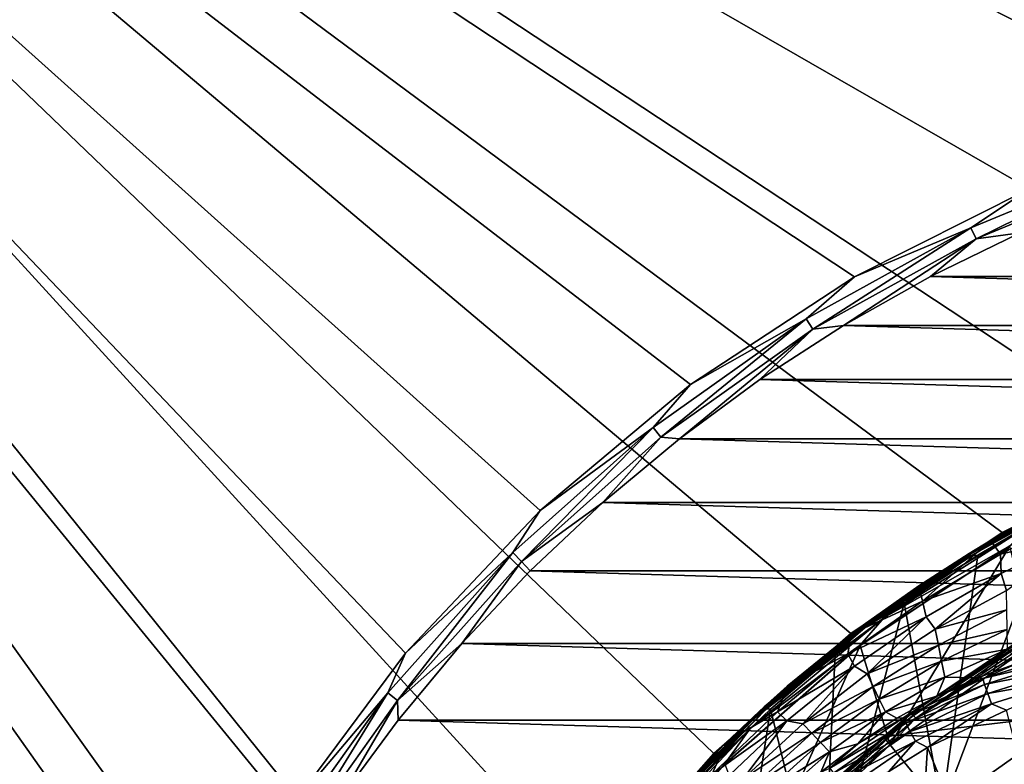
# Model space of a CAD drawing. Header units: metres. Extents: x -50 to 50, y -86 to 50.
# Tile 241 of 256: x -28 to -11, y 16 to 28. Entities that reach past the tile are written whole.
import ezdxf

# ---------------------------------------------------------------- set-up
doc = ezdxf.new("R2010")
doc.units = ezdxf.units.M
doc.layers.add('solid_MONTA1__SW0001', color=7, linetype='CONTINUOUS')

msp = doc.modelspace()

# ---------------------------------------------------------------- linework, layer by layer
at = {"layer": 'solid_MONTA1__SW0001'}
for points in [[(-27.132597, -6.430617, 102.5), (-26.202694, -9.536955, 102.5), (-50, 47.999832, 102.5)], [(-35, -15.346529, 102.5), (-50, 47.999832, 102.5), (-26.202694, -9.536955, 102.5)], [(-27.695787, -3.236854, 102.5), (-27.132597, -6.430617, 102.5), (-50, 47.999832, 102.5)], [(-27.884312, 0, 102.5), (-27.695787, -3.236854, 102.5), (-50, 47.999832, 102.5)], [(-27.695787, 3.236854, 102.5), (-27.884312, 0, 102.5), (-50, 47.999832, 102.5)], [(-27.132597, 6.430617, 102.5), (-27.695787, 3.236854, 102.5), (-50, 47.999832, 102.5)], [(-26.202694, 9.536955, 102.5), (-27.132597, 6.430617, 102.5), (-50, 47.999832, 102.5)], [(-24.918159, 12.5148, 102.5), (-26.202694, 9.536955, 102.5), (-50, 47.999832, 102.5)], [(-23.297253, 15.322202, 102.5), (-24.918159, 12.5148, 102.5), (-50, 47.999832, 102.5)], [(-21.360435, 17.923859, 102.5), (-23.297253, 15.322202, 102.5), (-50, 47.999832, 102.5)], [(-19.135229, 20.282431, 102.5), (-21.360435, 17.923859, 102.5), (-50, 47.999832, 102.5)], [(-16.651365, 22.366646, 102.5), (-19.135229, 20.282431, 102.5), (-50, 47.999832, 102.5)], [(-13.942542, 24.148226, 102.5), (-16.651365, 22.366646, 102.5), (-50, 47.999832, 102.5)], [(-11.044392, 25.603817, 102.5), (-13.942542, 24.148226, 102.5), (-50, 47.999832, 102.5)], [(-7.996583, 26.71307, 102.5), (-11.044392, 25.603817, 102.5), (-50, 47.999832, 102.5)], [(-4.842616, 27.460573, 102.5), (-7.996583, 26.71307, 102.5), (-50, 47.999832, 102.5)], [(-1.621328, 27.837101, 102.5), (-4.842616, 27.460573, 102.5), (-50, 47.999832, 102.5)], [(1.621328, 27.837101, 102.5), (-1.621328, 27.837101, 102.5), (-50, 47.999832, 102.5)], [(-0.421375, 33.426994, 102.5), (1.621328, 27.837101, 102.5), (-50, 47.999832, 102.5)], [(-21.249317, 8.801449, 108.5), (-49.207382, 47.907551, 108.5), (-49.207382, -47.907551, 108.5)], [(-8.801449, 21.249317, 108.5), (49.207382, 47.907547, 108.5), (-49.207382, 47.907551, 108.5)], [(-11.500178, 19.918446, 108.5), (-8.801449, 21.249317, 108.5), (-49.207382, 47.907551, 108.5)], [(-14.001358, 18.247242, 108.5), (-11.500178, 19.918446, 108.5), (-49.207382, 47.907551, 108.5)], [(-16.263428, 16.263428, 108.5), (-14.001358, 18.247242, 108.5), (-49.207382, 47.907551, 108.5)], [(-18.247242, 14.001358, 108.5), (-16.263428, 16.263428, 108.5), (-49.207382, 47.907551, 108.5)], [(-19.918446, 11.500178, 108.5), (-18.247242, 14.001358, 108.5), (-49.207382, 47.907551, 108.5)], [(-21.249317, 8.801449, 108.5), (-19.918446, 11.500178, 108.5), (-49.207382, 47.907551, 108.5)], [(-9.14882, 26.145826, 102.390617), (-12.018699, 24.957085, 102.390617), (-11.044392, 25.603817, 102.5)], [(-11.930484, 24.773905, 102.322868), (-12.018699, 24.957085, 102.390617), (-9.14882, 26.145826, 102.390617)], [(-9.081671, 25.953922, 102.322868), (-11.930484, 24.773905, 102.322868), (-9.14882, 26.145826, 102.390617)], [(-9.081671, 25.953922, 102.322868), (-11.203898, 24.877779, 102.300003), (-11.930484, 24.773905, 102.322868)], [(-12.018699, 24.957085, 102.390617), (-13.942542, 24.148226, 102.5), (-11.044392, 25.603817, 102.5)], [(-12.018699, 24.957085, 102.390617), (-14.737434, 23.454493, 102.390617), (-13.942542, 24.148226, 102.5)], [(-14.629265, 23.282343, 102.322868), (-14.737434, 23.454493, 102.390617), (-12.018699, 24.957085, 102.390617)], [(-11.930484, 24.773905, 102.322868), (-14.629265, 23.282343, 102.322868), (-12.018699, 24.957085, 102.390617)], [(-11.930484, 24.773905, 102.322868), (-14.122633, 23.344902, 102.300003), (-14.629265, 23.282343, 102.322868)], [(-11.930484, 24.773905, 102.322868), (-12.685948, 24.155725, 102.300003), (-14.122633, 23.344902, 102.300003)], [(-12.685948, 24.155725, 102.300003), (-11.203898, 24.877779, 102.300003), (12.6858, 24.155804, 102.300003)], [(-11.930484, 24.773905, 102.322868), (-11.203898, 24.877779, 102.300003), (-12.685948, 24.155725, 102.300003)], [(-14.737434, 23.454493, 102.390617), (-16.651365, 22.366646, 102.5), (-13.942542, 24.148226, 102.5)], [(-14.122633, 23.344902, 102.300003), (-12.685948, 24.155725, 102.300003), (14.122458, 23.345009, 102.300003)], [(-12.685948, 24.155725, 102.300003), (12.6858, 24.155804, 102.300003), (14.122458, 23.345009, 102.300003)], [(-14.737434, 23.454493, 102.390617), (-17.270838, 21.656946, 102.390617), (-16.651365, 22.366646, 102.5)], [(-17.144075, 21.49799, 102.322868), (-17.270838, 21.656946, 102.390617), (-14.737434, 23.454493, 102.390617)], [(-14.629265, 23.282343, 102.322868), (-17.144075, 21.49799, 102.322868), (-14.737434, 23.454493, 102.390617)], [(-14.629265, 23.282343, 102.322868), (-16.834574, 21.471603, 102.300003), (-17.144075, 21.49799, 102.322868)], [(-14.629265, 23.282343, 102.322868), (-15.506985, 22.449154, 102.300003), (-16.834574, 21.471603, 102.300003)], [(-15.506985, 22.449154, 102.300003), (-14.122633, 23.344902, 102.300003), (15.506783, 22.449293, 102.300003)], [(-14.629265, 23.282343, 102.322868), (-14.122633, 23.344902, 102.300003), (-15.506985, 22.449154, 102.300003)], [(-14.122633, 23.344902, 102.300003), (14.122458, 23.345009, 102.300003), (15.506783, 22.449293, 102.300003)], [(-17.270838, 21.656946, 102.390617), (-19.135229, 20.282431, 102.5), (-16.651365, 22.366646, 102.5)], [(-16.834574, 21.471603, 102.300003), (-15.506985, 22.449154, 102.300003), (16.834351, 21.471779, 102.300003)], [(-15.506985, 22.449154, 102.300003), (15.506783, 22.449293, 102.300003), (16.834351, 21.471779, 102.300003)], [(-17.270838, 21.656946, 102.390617), (-19.587051, 19.587051, 102.390617), (-19.135229, 20.282431, 102.5)], [(-19.443287, 19.443287, 102.322868), (-19.587051, 19.587051, 102.390617), (-17.270838, 21.656946, 102.390617)], [(-17.144075, 21.49799, 102.322868), (-19.443287, 19.443287, 102.322868), (-17.270838, 21.656946, 102.390617)], [(-17.144075, 21.49799, 102.322868), (-18.101463, 20.414944, 102.300003), (-19.443287, 19.443287, 102.322868)], [(-17.144075, 21.49799, 102.322868), (-16.834574, 21.471603, 102.300003), (-18.101463, 20.414944, 102.300003)], [(-18.101463, 20.414944, 102.300003), (-16.834574, 21.471603, 102.300003), (18.101221, 20.415159, 102.300003)], [(-16.834574, 21.471603, 102.300003), (16.834351, 21.471779, 102.300003), (18.101221, 20.415159, 102.300003)], [(-11.500178, 19.918446, 108.5), (-8.801719, 21.249229, 169.300003), (-8.801449, 21.249317, 108.5)], [(-11.500178, 19.918446, 108.5), (-11.5, 19.918585, 169.300003), (-8.801719, 21.249229, 169.300003)], [(-8.801719, 21.249229, 169.300003), (-11.5, 19.918585, 169.300003), (-11.065808, 20.12863, 169.471008)], [(-10.193793, 20.602896, 172.473969), (-12.044271, 19.573376, 172.473969), (-10.534247, 20.431097, 172.514587)], [(-12.032591, 19.558783, 172.43779), (-12.044271, 19.573376, 172.473969), (-10.193793, 20.602896, 172.473969)], [(-10.183953, 20.587076, 172.43779), (-12.032591, 19.558783, 172.43779), (-10.193793, 20.602896, 172.473969)], [(-12.014407, 19.533133, 172.411438), (-12.032591, 19.558783, 172.43779), (-10.183953, 20.587076, 172.43779)], [(-10.168549, 20.559704, 172.411438), (-12.014407, 19.533133, 172.411438), (-10.183953, 20.587076, 172.43779)], [(-11.900815, 19.547262, 172.399994), (-12.014407, 19.533133, 172.411438), (-10.168549, 20.559704, 172.411438)], [(-10.647245, 20.260118, 172.399994), (-11.900815, 19.547262, 172.399994), (-10.168549, 20.559704, 172.411438)], [(-19.443287, 19.443287, 102.322868), (-18.101463, 20.414944, 102.300003), (-19.301382, 19.284395, 102.300003)], [(-19.301382, 19.284395, 102.300003), (-18.101463, 20.414944, 102.300003), (19.301128, 19.284651, 102.300003)], [(-18.101463, 20.414944, 102.300003), (18.101221, 20.415159, 102.300003), (19.301128, 19.284651, 102.300003)], [(-12.044271, 19.573376, 172.473969), (-11.694107, 19.786428, 172.51445), (-10.534247, 20.431097, 172.514587)], [(-10.534247, 20.431097, 172.514587), (-11.694107, 19.786428, 172.51445), (-11.52556, 19.561874, 174.939468)], [(-10.534247, 20.431097, 172.514587), (-11.52556, 19.561874, 174.939468), (-10.198472, 20.241102, 174.939468)], [(-19.587051, 19.587051, 102.390617), (-21.360435, 17.923859, 102.5), (-19.135229, 20.282431, 102.5)], [(-10.647245, 20.260118, 172.399994), (-10.290907, 16.922169, 172.399994), (-12.498887, 15.363619, 172.399994)], [(-10.647245, 20.260118, 172.399994), (-12.498887, 15.363619, 172.399994), (-11.900815, 19.547262, 172.399994)], [(-10.198472, 20.241102, 174.939468), (-11.52556, 19.561874, 174.939468), (-10.235502, 19.860147, 177.368988)], [(-11.065808, 20.12863, 169.471008), (-13.501337, 18.582996, 169.471008), (-11.023926, 20.052446, 169.621521)], [(-11.5, 19.918585, 169.300003), (-13.501337, 18.582996, 169.471008), (-11.065808, 20.12863, 169.471008)], [(-13.501337, 18.582996, 169.471008), (-13.450237, 18.512663, 169.621521), (-11.023926, 20.052446, 169.621521)], [(-11.375, 19.702078, 169.733017), (-11.023926, 20.052446, 169.621521), (-13.450237, 18.512663, 169.621521)], [(-11.5, 19.918585, 169.300003), (-14.001513, 18.247128, 169.300003), (-13.501337, 18.582996, 169.471008)], [(-14.001358, 18.247242, 108.5), (-14.001513, 18.247128, 169.300003), (-11.5, 19.918585, 169.300003)], [(-14.001358, 18.247242, 108.5), (-11.5, 19.918585, 169.300003), (-11.500178, 19.918446, 108.5)], [(-11.52556, 19.561874, 174.939468), (-11.517213, 19.242197, 177.368988), (-10.235502, 19.860147, 177.368988)], [(-10.235502, 19.860147, 177.368988), (-11.517213, 19.242197, 177.368988), (-11.427204, 18.963104, 179.798492)], [(-13.849322, 18.048788, 169.733017), (-13.848977, 18.049007, 169.800003), (-11.374999, 19.702078, 169.800003)], [(-13.849322, 18.048788, 169.733017), (-11.374999, 19.702078, 169.800003), (-11.375, 19.702078, 169.733017)], [(-13.849322, 18.048788, 169.733017), (-11.375, 19.702078, 169.733017), (-13.450237, 18.512663, 169.621521)], [(-13.350351, 16.409586, 169.800003), (-11.374999, 19.702078, 169.800003), (-13.848977, 18.049007, 169.800003)], [(-13.350351, 16.409586, 169.800003), (-10.991528, 18.074591, 169.800003), (-11.374999, 19.702078, 169.800003)], [(-11.694107, 19.786428, 172.51445), (-12.875892, 19.040403, 172.515625), (-12.814894, 18.784153, 174.939468)], [(-12.044271, 19.573376, 172.473969), (-12.875892, 19.040403, 172.515625), (-11.694107, 19.786428, 172.51445)], [(-11.694107, 19.786428, 172.51445), (-12.814894, 18.784153, 174.939468), (-11.52556, 19.561874, 174.939468)], [(-19.587051, 19.587051, 102.390617), (-21.656946, 17.270838, 102.390617), (-21.360435, 17.923859, 102.5)], [(-21.49799, 17.144075, 102.322868), (-21.656946, 17.270838, 102.390617), (-19.587051, 19.587051, 102.390617)], [(-19.443287, 19.443287, 102.322868), (-21.49799, 17.144075, 102.322868), (-19.587051, 19.587051, 102.390617)], [(-12.044271, 19.573376, 172.473969), (-13.797422, 18.385321, 172.473969), (-12.875892, 19.040403, 172.515625)], [(-13.784006, 18.37219, 172.43779), (-13.797422, 18.385321, 172.473969), (-12.044271, 19.573376, 172.473969)], [(-12.032591, 19.558783, 172.43779), (-13.784006, 18.37219, 172.43779), (-12.044271, 19.573376, 172.473969)], [(-13.763162, 18.348602, 172.411438), (-13.784006, 18.37219, 172.43779), (-12.032591, 19.558783, 172.43779)], [(-12.014407, 19.533133, 172.411438), (-13.763162, 18.348602, 172.411438), (-12.032591, 19.558783, 172.43779)], [(-11.900815, 19.547262, 172.399994), (-12.498887, 15.363619, 172.399994), (-13.121416, 18.75255, 172.399994)], [(-11.900815, 19.547262, 172.399994), (-13.121416, 18.75255, 172.399994), (-12.014407, 19.533133, 172.411438)], [(-11.52556, 19.561874, 174.939468), (-12.814894, 18.784153, 174.939468), (-11.517213, 19.242197, 177.368988)], [(-19.443287, 19.443287, 102.322868), (-20.430897, 18.083454, 102.300003), (-21.49799, 17.144075, 102.322868)], [(-19.443287, 19.443287, 102.322868), (-19.301382, 19.284395, 102.300003), (-20.430897, 18.083454, 102.300003)], [(-13.121416, 18.75255, 172.399994), (-13.763162, 18.348602, 172.411438), (-12.014407, 19.533133, 172.411438)], [(-20.430897, 18.083454, 102.300003), (-19.301382, 19.284395, 102.300003), (20.430635, 18.08375, 102.300003)], [(-19.301382, 19.284395, 102.300003), (19.301128, 19.284651, 102.300003), (20.430635, 18.08375, 102.300003)], [(-12.814894, 18.784153, 174.939468), (-12.757868, 18.523821, 177.368988), (-11.517213, 19.242197, 177.368988)], [(-11.517213, 19.242197, 177.368988), (-12.757868, 18.523821, 177.368988), (-12.60681, 18.320211, 179.798492)], [(-11.517213, 19.242197, 177.368988), (-12.60681, 18.320211, 179.798492), (-11.427204, 18.963104, 179.798492)], [(-12.875892, 19.040403, 172.515625), (-13.993077, 18.23971, 172.513611), (-12.814894, 18.784153, 174.939468)], [(-13.797422, 18.385321, 172.473969), (-13.993077, 18.23971, 172.513611), (-12.875892, 19.040403, 172.515625)], [(-11.427204, 18.963104, 179.798492), (-12.60681, 18.320211, 179.798492), (-11.422028, 18.639372, 182.227997)], [(-13.121416, 18.75255, 172.399994), (-12.498887, 15.363619, 172.399994), (-14.474751, 13.518272, 172.399994)], [(-13.121416, 18.75255, 172.399994), (-14.474751, 13.518272, 172.399994), (-14.261065, 17.906351, 172.399994)], [(-13.121416, 18.75255, 172.399994), (-14.261065, 17.906351, 172.399994), (-13.763162, 18.348602, 172.411438)], [(-12.814894, 18.784153, 174.939468), (-14.048581, 17.913269, 174.939468), (-12.757868, 18.523821, 177.368988)], [(-13.993077, 18.23971, 172.513611), (-14.048581, 17.913269, 174.939468), (-12.814894, 18.784153, 174.939468)], [(-13.501337, 18.582996, 169.471008), (-15.723942, 16.744297, 169.471008), (-13.450237, 18.512663, 169.621521)], [(-14.001513, 18.247128, 169.300003), (-15.723942, 16.744297, 169.471008), (-13.501337, 18.582996, 169.471008)], [(-12.60681, 18.320211, 179.798492), (-12.553759, 18.055178, 182.227997), (-11.422028, 18.639372, 182.227997)], [(-11.422028, 18.639372, 182.227997), (-12.553759, 18.055178, 182.227997), (-11.416823, 18.315651, 184.657501)], [(-15.723942, 16.744297, 169.471008), (-15.66443, 16.680923, 169.621521), (-13.450237, 18.512663, 169.621521)], [(-13.849322, 18.048788, 169.733017), (-13.450237, 18.512663, 169.621521), (-15.66443, 16.680923, 169.621521)], [(-14.048581, 17.913269, 174.939468), (-13.942747, 17.710135, 177.368988), (-12.757868, 18.523821, 177.368988)], [(-12.757868, 18.523821, 177.368988), (-13.942747, 17.710135, 177.368988), (-13.732924, 17.582041, 179.798492)], [(-12.757868, 18.523821, 177.368988), (-13.732924, 17.582041, 179.798492), (-12.60681, 18.320211, 179.798492)], [(-12.998982, 16.940603, 170.021729), (-11.081185, 18.222233, 170.100891), (-10.676582, 18.492382, 170.021729)], [(-12.998982, 16.940603, 170.021729), (-10.676582, 18.492382, 170.021729), (-12.993844, 16.933907, 169.938705)], [(-10.676582, 18.492382, 170.021729), (-10.672361, 18.485073, 169.938705), (-12.993844, 16.933907, 169.938705)], [(-12.993844, 16.933907, 169.938705), (-10.672361, 18.485073, 169.938705), (-12.96853, 16.900917, 169.866348)], [(-10.672361, 18.485073, 169.938705), (-10.651569, 18.44906, 169.866348), (-12.96853, 16.900917, 169.866348)], [(-12.96853, 16.900917, 169.866348), (-10.651569, 18.44906, 169.866348), (-12.927446, 16.847376, 169.817276)], [(-10.651569, 18.44906, 169.866348), (-10.617826, 18.390615, 169.817276), (-12.927446, 16.847376, 169.817276)], [(-14.001513, 18.247128, 169.300003), (-16.263456, 16.263456, 169.300003), (-15.723942, 16.744297, 169.471008)], [(-16.263428, 16.263428, 108.5), (-16.263456, 16.263456, 169.300003), (-14.001513, 18.247128, 169.300003)], [(-16.263428, 16.263428, 108.5), (-14.001513, 18.247128, 169.300003), (-14.001358, 18.247242, 108.5)], [(-13.797422, 18.385321, 172.473969), (-15.432136, 17.038561, 172.473969), (-13.993077, 18.23971, 172.513611)], [(-15.417109, 17.027147, 172.43779), (-15.432136, 17.038561, 172.473969), (-13.797422, 18.385321, 172.473969)], [(-15.432136, 17.038561, 172.473969), (-15.053736, 17.376322, 172.513199), (-13.993077, 18.23971, 172.513611)], [(-13.784006, 18.37219, 172.43779), (-15.417109, 17.027147, 172.43779), (-13.797422, 18.385321, 172.473969)], [(-15.393746, 17.005981, 172.411438), (-15.417109, 17.027147, 172.43779), (-13.784006, 18.37219, 172.43779)], [(-13.763162, 18.348602, 172.411438), (-15.393746, 17.005981, 172.411438), (-13.784006, 18.37219, 172.43779)], [(-15.329693, 17.000351, 172.399994), (-15.393746, 17.005981, 172.411438), (-13.763162, 18.348602, 172.411438)], [(-14.261065, 17.906351, 172.399994), (-15.329693, 17.000351, 172.399994), (-13.763162, 18.348602, 172.411438)], [(-13.993077, 18.23971, 172.513611), (-15.053736, 17.376322, 172.513199), (-14.048581, 17.913269, 174.939468)], [(-12.60681, 18.320211, 179.798492), (-13.732924, 17.582041, 179.798492), (-12.553759, 18.055178, 182.227997)], [(-12.927446, 16.847376, 169.817276), (-10.617826, 18.390615, 169.817276), (-10.991528, 18.074591, 169.800003)], [(-12.553759, 18.055178, 182.227997), (-12.500677, 17.790163, 184.657501), (-11.416823, 18.315651, 184.657501)], [(-11.416823, 18.315651, 184.657501), (-12.500677, 17.790163, 184.657501), (-11.411614, 17.99193, 187.087006)], [(-21.49799, 17.144075, 102.322868), (-20.430897, 18.083454, 102.300003), (-21.486507, 16.81555, 102.300003)], [(-21.486507, 16.81555, 102.300003), (-20.430897, 18.083454, 102.300003), (21.486244, 16.815887, 102.300003)], [(-20.430897, 18.083454, 102.300003), (20.430635, 18.08375, 102.300003), (21.486244, 16.815887, 102.300003)], [(-10.290907, 16.922169, 172.399994), (-11.081185, 18.222233, 170.100891), (-13.459235, 16.543623, 170.100891)], [(-12.998982, 16.940603, 170.021729), (-13.459235, 16.543623, 170.100891), (-11.081185, 18.222233, 170.100891)], [(-12.927446, 16.847376, 169.817276), (-10.991528, 18.074591, 169.800003), (-13.350351, 16.409586, 169.800003)], [(-21.656946, 17.270838, 102.390617), (-23.297253, 15.322202, 102.5), (-21.360435, 17.923859, 102.5)], [(-16.086679, 16.086679, 169.733017), (-16.086634, 16.086634, 169.800003), (-13.848977, 18.049007, 169.800003)], [(-16.086679, 16.086679, 169.733017), (-13.848977, 18.049007, 169.800003), (-13.849322, 18.048788, 169.733017)], [(-16.086679, 16.086679, 169.733017), (-13.849322, 18.048788, 169.733017), (-15.66443, 16.680923, 169.621521)], [(-15.460173, 14.439109, 169.800003), (-13.848977, 18.049007, 169.800003), (-16.086634, 16.086634, 169.800003)], [(-15.460173, 14.439109, 169.800003), (-13.350351, 16.409586, 169.800003), (-13.848977, 18.049007, 169.800003)], [(-14.261065, 17.906351, 172.399994), (-14.474751, 13.518272, 172.399994), (-15.329693, 17.000351, 172.399994)], [(-14.048581, 17.913269, 174.939468), (-15.211998, 16.955006, 174.939468), (-13.942747, 17.710135, 177.368988)], [(-15.053736, 17.376322, 172.513199), (-15.211998, 16.955006, 174.939468), (-14.048581, 17.913269, 174.939468)], [(-13.732924, 17.582041, 179.798492), (-13.631587, 17.373629, 182.227997), (-12.553759, 18.055178, 182.227997)], [(-12.553759, 18.055178, 182.227997), (-13.631587, 17.373629, 182.227997), (-12.500677, 17.790163, 184.657501)], [(-12.500677, 17.790163, 184.657501), (-12.447589, 17.525146, 187.087006), (-11.411614, 17.99193, 187.087006)], [(-11.411614, 17.99193, 187.087006), (-12.447589, 17.525146, 187.087006), (-11.907979, 17.518263, 189.190735)], [(-11.411614, 17.99193, 187.087006), (-11.907979, 17.518263, 189.190735), (-11.215121, 17.771648, 189.233154)], [(-11.819717, 17.50511, 189.373627), (-10.419021, 17.945654, 189.443939), (-11.215121, 17.771648, 189.233154)], [(-10.40261, 17.841648, 189.620132), (-10.419021, 17.945654, 189.443939), (-11.819717, 17.50511, 189.373627)], [(-13.631587, 17.373629, 182.227997), (-13.530215, 17.165239, 184.657501), (-12.500677, 17.790163, 184.657501)], [(-12.500677, 17.790163, 184.657501), (-13.530215, 17.165239, 184.657501), (-12.447589, 17.525146, 187.087006)], [(-11.819717, 17.50511, 189.373627), (-11.215121, 17.771648, 189.233154), (-11.907979, 17.518263, 189.190735)], [(-10.40261, 17.841648, 189.620132), (-11.819717, 17.50511, 189.373627), (-11.789141, 17.405945, 189.550705)], [(-10.40261, 17.841648, 189.620132), (-11.789141, 17.405945, 189.550705), (-10.372993, 17.688887, 189.760895)], [(-15.211998, 16.955006, 174.939468), (-15.059414, 16.806889, 177.368988), (-13.942747, 17.710135, 177.368988)], [(-13.942747, 17.710135, 177.368988), (-15.059414, 16.806889, 177.368988), (-14.795384, 16.754, 179.798492)], [(-13.942747, 17.710135, 177.368988), (-14.795384, 16.754, 179.798492), (-13.732924, 17.582041, 179.798492)], [(-13.732924, 17.582041, 179.798492), (-14.795384, 16.754, 179.798492), (-13.631587, 17.373629, 182.227997)], [(-11.789141, 17.405945, 189.550705), (-11.738091, 17.260258, 189.692825), (-10.372993, 17.688887, 189.760895)], [(-10.372993, 17.688887, 189.760895), (-11.738091, 17.260258, 189.692825), (-10.33401, 17.507187, 189.847977)], [(-13.530215, 17.165239, 184.657501), (-13.428838, 16.956852, 187.087006), (-12.447589, 17.525146, 187.087006)], [(-12.447589, 17.525146, 187.087006), (-13.428838, 16.956852, 187.087006), (-12.577165, 17.21328, 189.149719)], [(-13.137909, 16.856991, 189.30043), (-11.819717, 17.50511, 189.373627), (-12.577165, 17.21328, 189.149719)], [(-11.789141, 17.405945, 189.550705), (-11.819717, 17.50511, 189.373627), (-13.137909, 16.856991, 189.30043)], [(-12.447589, 17.525146, 187.087006), (-12.577165, 17.21328, 189.149719), (-11.907979, 17.518263, 189.190735)], [(-11.819717, 17.50511, 189.373627), (-11.907979, 17.518263, 189.190735), (-12.577165, 17.21328, 189.149719)], [(-11.738091, 17.260258, 189.692825), (-11.673191, 17.086948, 189.78154), (-10.33401, 17.507187, 189.847977)], [(-10.33401, 17.507187, 189.847977), (-11.673191, 17.086948, 189.78154), (-11.425309, 16.980473, 189.822144)], [(-21.656946, 17.270838, 102.390617), (-23.454493, 14.737434, 102.390617), (-23.297253, 15.322202, 102.5)], [(-23.282343, 14.629265, 102.322868), (-23.454493, 14.737434, 102.390617), (-21.656946, 17.270838, 102.390617)], [(-21.49799, 17.144075, 102.322868), (-23.282343, 14.629265, 102.322868), (-21.656946, 17.270838, 102.390617)], [(-15.053736, 17.376322, 172.513199), (-16.057993, 16.451939, 172.514587), (-15.211998, 16.955006, 174.939468)], [(-15.432136, 17.038561, 172.473969), (-16.057993, 16.451939, 172.514587), (-15.053736, 17.376322, 172.513199)], [(-14.795384, 16.754, 179.798492), (-14.647751, 16.600071, 182.227997), (-13.631587, 17.373629, 182.227997)], [(-13.631587, 17.373629, 182.227997), (-14.647751, 16.600071, 182.227997), (-13.530215, 17.165239, 184.657501)], [(-11.789141, 17.405945, 189.550705), (-13.137909, 16.856991, 189.30043), (-13.093827, 16.764973, 189.478531)], [(-11.789141, 17.405945, 189.550705), (-13.093827, 16.764973, 189.478531), (-11.738091, 17.260258, 189.692825)], [(-13.093827, 16.764973, 189.478531), (-13.022355, 16.629732, 189.622147), (-11.738091, 17.260258, 189.692825)], [(-11.738091, 17.260258, 189.692825), (-13.022355, 16.629732, 189.622147), (-11.673191, 17.086948, 189.78154)], [(-21.49799, 17.144075, 102.322868), (-22.463045, 15.486835, 102.300003), (-23.282343, 14.629265, 102.322868)], [(-21.49799, 17.144075, 102.322868), (-21.486507, 16.81555, 102.300003), (-22.463045, 15.486835, 102.300003)], [(-14.647751, 16.600071, 182.227997), (-14.500081, 16.446173, 184.657501), (-13.530215, 17.165239, 184.657501)], [(-13.530215, 17.165239, 184.657501), (-14.500081, 16.446173, 184.657501), (-13.428838, 16.956852, 187.087006)], [(-13.428838, 16.956852, 187.087006), (-13.239264, 16.848261, 189.109238), (-12.577165, 17.21328, 189.149719)], [(-13.137909, 16.856991, 189.30043), (-12.577165, 17.21328, 189.149719), (-13.239264, 16.848261, 189.109238)], [(-15.432136, 17.038561, 172.473969), (-16.934532, 15.545857, 172.473969), (-16.057993, 16.451939, 172.514587)], [(-16.918133, 15.536289, 172.43779), (-16.934532, 15.545857, 172.473969), (-15.432136, 17.038561, 172.473969)], [(-15.417109, 17.027147, 172.43779), (-16.918133, 15.536289, 172.43779), (-15.432136, 17.038561, 172.473969)], [(-16.892584, 15.517728, 172.411438), (-16.918133, 15.536289, 172.43779), (-15.417109, 17.027147, 172.43779)], [(-15.393746, 17.005981, 172.411438), (-16.892584, 15.517728, 172.411438), (-15.417109, 17.027147, 172.43779)], [(-16.364008, 16.006117, 172.399994), (-16.892584, 15.517728, 172.411438), (-15.393746, 17.005981, 172.411438)], [(-15.329693, 17.000351, 172.399994), (-16.364008, 16.006117, 172.399994), (-15.393746, 17.005981, 172.411438)], [(-15.329693, 17.000351, 172.399994), (-16.18055, 11.421612, 172.399994), (-16.364008, 16.006117, 172.399994)], [(-15.211998, 16.955006, 174.939468), (-16.300959, 15.915481, 174.939468), (-15.059414, 16.806889, 177.368988)], [(-16.057993, 16.451939, 172.514587), (-16.300959, 15.915481, 174.939468), (-15.211998, 16.955006, 174.939468)], [(-15.329693, 17.000351, 172.399994), (-14.474751, 13.518272, 172.399994), (-16.18055, 11.421612, 172.399994)], [(-15.098968, 15.098968, 170.021729), (-13.459235, 16.543623, 170.100891), (-12.998982, 16.940603, 170.021729)], [(-15.098968, 15.098968, 170.021729), (-12.998982, 16.940603, 170.021729), (-15.092999, 15.092999, 169.938705)], [(-12.998982, 16.940603, 170.021729), (-12.993844, 16.933907, 169.938705), (-15.092999, 15.092999, 169.938705)], [(-15.092999, 15.092999, 169.938705), (-12.993844, 16.933907, 169.938705), (-15.063594, 15.063594, 169.866348)], [(-12.993844, 16.933907, 169.938705), (-12.96853, 16.900917, 169.866348), (-15.063594, 15.063594, 169.866348)], [(-14.500081, 16.446173, 184.657501), (-14.352405, 16.292278, 187.087006), (-13.428838, 16.956852, 187.087006)], [(-13.428838, 16.956852, 187.087006), (-14.352405, 16.292278, 187.087006), (-13.883635, 16.426893, 189.070023)], [(-13.428838, 16.956852, 187.087006), (-13.883635, 16.426893, 189.070023), (-13.239264, 16.848261, 189.109238)], [(-13.022355, 16.629732, 189.622147), (-12.932765, 16.468813, 189.712692), (-11.673191, 17.086948, 189.78154)], [(-11.673191, 17.086948, 189.78154), (-12.932765, 16.468813, 189.712692), (-12.733167, 16.36598, 189.752014)], [(-11.673191, 17.086948, 189.78154), (-12.733167, 16.36598, 189.752014), (-11.425309, 16.980473, 189.822144)], [(-8.88489, 6.987399, 190.003082), (-11.425309, 16.980473, 189.822144), (-12.733167, 16.36598, 189.752014)], [(-22.463045, 15.486835, 102.300003), (-21.486507, 16.81555, 102.300003), (22.462786, 15.487211, 102.300003)], [(-21.486507, 16.81555, 102.300003), (21.486244, 16.815887, 102.300003), (22.462786, 15.487211, 102.300003)], [(-16.300959, 15.915481, 174.939468), (-16.102457, 15.820477, 177.368988), (-15.059414, 16.806889, 177.368988)], [(-15.059414, 16.806889, 177.368988), (-16.102457, 15.820477, 177.368988), (-15.787634, 15.842444, 179.798492)], [(-15.059414, 16.806889, 177.368988), (-15.787634, 15.842444, 179.798492), (-14.795384, 16.754, 179.798492)], [(-15.063594, 15.063594, 169.866348), (-12.96853, 16.900917, 169.866348), (-15.015874, 15.015874, 169.817276)], [(-12.96853, 16.900917, 169.866348), (-12.927446, 16.847376, 169.817276), (-15.015874, 15.015874, 169.817276)], [(-15.015874, 15.015874, 169.817276), (-12.927446, 16.847376, 169.817276), (-13.350351, 16.409586, 169.800003)], [(-14.345302, 16.025562, 189.227661), (-13.137909, 16.856991, 189.30043), (-13.883635, 16.426893, 189.070023)], [(-13.093827, 16.764973, 189.478531), (-13.137909, 16.856991, 189.30043), (-14.345302, 16.025562, 189.227661)], [(-13.137909, 16.856991, 189.30043), (-13.239264, 16.848261, 189.109238), (-13.883635, 16.426893, 189.070023)], [(-12.498887, 15.363619, 172.399994), (-10.290907, 16.922169, 172.399994), (-13.459235, 16.543623, 170.100891)], [(-15.723942, 16.744297, 169.471008), (-17.69857, 14.641531, 169.471008), (-15.66443, 16.680923, 169.621521)], [(-16.263456, 16.263456, 169.300003), (-17.69857, 14.641531, 169.471008), (-15.723942, 16.744297, 169.471008)], [(-17.69857, 14.641531, 169.471008), (-17.631586, 14.586116, 169.621521), (-15.66443, 16.680923, 169.621521)], [(-16.086679, 16.086679, 169.733017), (-15.66443, 16.680923, 169.621521), (-17.631586, 14.586116, 169.621521)], [(-14.795384, 16.754, 179.798492), (-15.787634, 15.842444, 179.798492), (-14.647751, 16.600071, 182.227997)], [(-13.093827, 16.764973, 189.478531), (-14.345302, 16.025562, 189.227661), (-14.289534, 15.942262, 189.406769)], [(-13.093827, 16.764973, 189.478531), (-14.289534, 15.942262, 189.406769), (-13.022355, 16.629732, 189.622147)], [(-14.289534, 15.942262, 189.406769), (-14.200355, 15.819758, 189.55191), (-13.022355, 16.629732, 189.622147)], [(-13.022355, 16.629732, 189.622147), (-14.200355, 15.819758, 189.55191), (-12.932765, 16.468813, 189.712692)], [(-16.057993, 16.451939, 172.514587), (-17.017204, 15.457931, 172.514084), (-16.300959, 15.915481, 174.939468)], [(-16.934532, 15.545857, 172.473969), (-17.017204, 15.457931, 172.514084), (-16.057993, 16.451939, 172.514587)], [(-15.787634, 15.842444, 179.798492), (-15.594691, 15.741114, 182.227997), (-14.647751, 16.600071, 182.227997)], [(-14.647751, 16.600071, 182.227997), (-15.594691, 15.741114, 182.227997), (-14.500081, 16.446173, 184.657501)], [(-15.594691, 15.741114, 182.227997), (-15.40171, 15.639821, 184.657501), (-14.500081, 16.446173, 184.657501)], [(-12.498887, 15.363619, 172.399994), (-13.459235, 16.543623, 170.100891), (-15.586565, 14.556835, 170.100891)], [(-15.098968, 15.098968, 170.021729), (-15.586565, 14.556835, 170.100891), (-13.459235, 16.543623, 170.100891)], [(-14.500081, 16.446173, 184.657501), (-15.40171, 15.639821, 184.657501), (-14.352405, 16.292278, 187.087006)], [(-14.200355, 15.819758, 189.55191), (-14.089332, 15.673946, 189.644272), (-12.932765, 16.468813, 189.712692)], [(-12.932765, 16.468813, 189.712692), (-14.089332, 15.673946, 189.644272), (-13.370363, 15.968851, 189.715546)], [(-12.932765, 16.468813, 189.712692), (-13.370363, 15.968851, 189.715546), (-12.733167, 16.36598, 189.752014)], [(-15.015874, 15.015874, 169.817276), (-13.350351, 16.409586, 169.800003), (-15.460173, 14.439109, 169.800003)], [(-15.40171, 15.639821, 184.657501), (-15.208722, 15.538534, 187.087006), (-14.352405, 16.292278, 187.087006)], [(-14.352405, 16.292278, 187.087006), (-15.208722, 15.538534, 187.087006), (-14.499452, 15.954869, 189.03302)], [(-14.352405, 16.292278, 187.087006), (-14.499452, 15.954869, 189.03302), (-13.883635, 16.426893, 189.070023)], [(-14.345302, 16.025562, 189.227661), (-13.883635, 16.426893, 189.070023), (-14.499452, 15.954869, 189.03302)], [(-13.32256, 6.986013, 189.772842), (-12.733167, 16.36598, 189.752014), (-13.370363, 15.968851, 189.715546)], [(-13.32256, 6.986013, 189.772842), (-8.88489, 6.987399, 190.003082), (-12.733167, 16.36598, 189.752014)], [(-18.247242, 14.001358, 108.5), (-18.247128, 14.001513, 169.300003), (-16.263456, 16.263456, 169.300003)], [(-18.247242, 14.001358, 108.5), (-16.263456, 16.263456, 169.300003), (-16.263428, 16.263428, 108.5)], [(-16.263456, 16.263456, 169.300003), (-18.247128, 14.001513, 169.300003), (-17.69857, 14.641531, 169.471008)], [(-18.048788, 13.849322, 169.733017), (-16.086634, 16.086634, 169.800003), (-16.086679, 16.086679, 169.733017)], [(-18.048788, 13.849322, 169.733017), (-16.086679, 16.086679, 169.733017), (-17.631586, 14.586116, 169.621521)]]:
    msp.add_3dface(points, dxfattribs=at)

doc.saveas('drawing.dxf')
